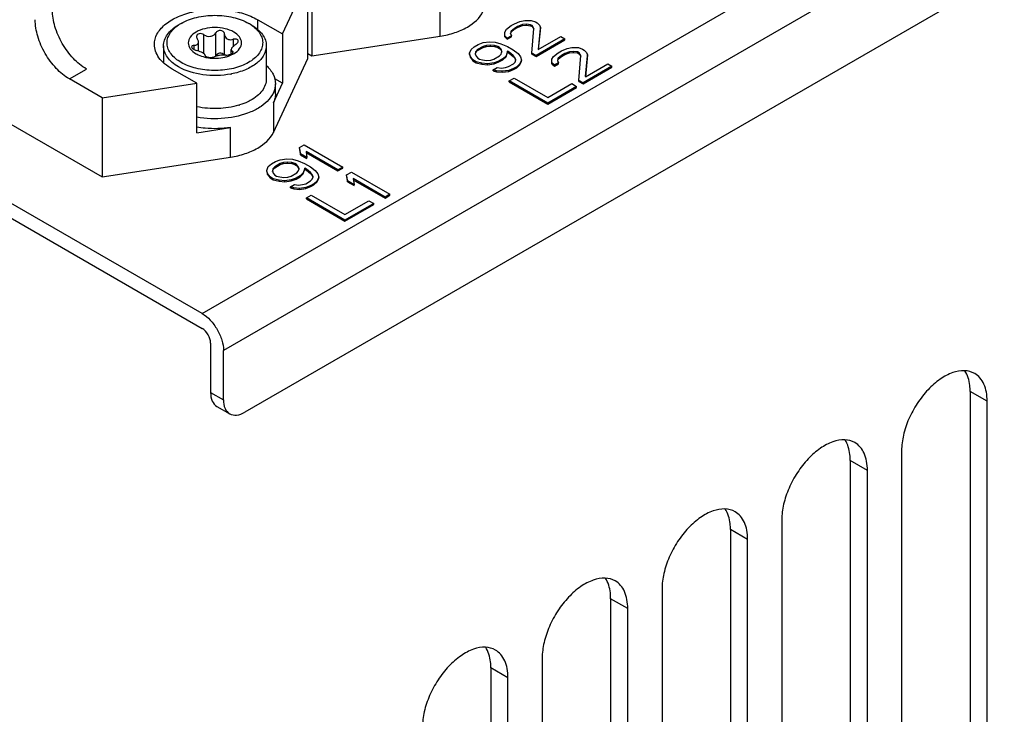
# Model space of a CAD drawing. Header units: inches. Extents: x 0 to 117, y 0 to 83.
# Tile 58 of 83: x 103.7 to 106.9, y 19.95 to 22.21. Entities that reach past the tile are written whole.
import ezdxf

# ---------------------------------------------------------------- set-up
doc = ezdxf.new("R2010")
doc.units = ezdxf.units.IN
doc.header["$LTSCALE"] = 6.431102
doc.header["$MEASUREMENT"] = 0
doc.layers.get('0').update_dxf_attribs({"linetype": 'CONTINUOUS'})

msp = doc.modelspace()

# ---------------------------------------------------------------- linework, layer by layer
at = {"color": 7, "linetype": 'CONTINUOUS'}
for p, q in [((104.2886, 21.2555), (111.7493, 25.5629)), ((111.8189, 25.4424), (104.3582, 21.1349)), ((111.7493, 25.1611), (104.4278, 20.934)), ((104.5499, 22.1654), (104.6322, 22.3429)), ((104.6322, 22.0857), (104.6322, 22.3429)), ((104.6462, 22.3509), (104.6462, 22.0937)), ((105.0633, 22.1583), (105.0633, 22.2547)), ((104.4695, 22.2118), (104.5499, 22.1654)), ((104.4695, 22.1801), (104.4695, 22.2118)), ((105.2941, 22.1928), (105.3045, 22.1988)), ((105.3045, 22.1988), (105.3228, 22.2063)), ((105.3228, 22.2063), (105.3386, 22.2093)), ((105.3386, 22.2093), (105.3597, 22.2091)), ((105.3597, 22.2091), (105.373, 22.2045)), ((105.373, 22.2045), (105.3783, 22.2014)), ((105.3783, 22.2014), (105.3863, 22.1938)), ((104.3328, 22.1686), (104.3328, 22.0931)), ((105.2733, 22.1716), (105.2785, 22.1807)), ((105.2736, 22.1562), (105.2733, 22.1716)), ((105.2733, 22.1684), (105.2733, 22.1716)), ((105.2785, 22.1807), (105.2941, 22.1928)), ((105.2944, 22.1745), (105.2919, 22.1669)), ((105.2919, 22.1669), (105.2947, 22.1593)), ((105.2924, 22.1654), (105.2944, 22.1713)), ((105.3048, 22.1836), (105.2944, 22.1745)), ((105.2944, 22.1713), (105.3048, 22.1804)), ((105.2944, 22.1713), (105.2944, 22.1745)), ((105.3152, 22.1896), (105.3048, 22.1836)), ((105.3048, 22.1804), (105.3152, 22.1864)), ((105.3048, 22.1804), (105.3048, 22.1836)), ((105.3309, 22.1956), (105.3152, 22.1896)), ((105.3152, 22.1864), (105.3309, 22.1924)), ((105.3152, 22.1864), (105.3152, 22.1896)), ((105.3441, 22.1971), (105.3309, 22.1956)), ((105.3309, 22.1924), (105.3309, 22.1956)), ((105.3309, 22.1924), (105.3441, 22.1938)), ((105.3573, 22.1955), (105.3441, 22.1971)), ((105.3441, 22.1938), (105.3441, 22.1971)), ((105.3441, 22.1938), (105.3573, 22.1922)), ((105.3626, 22.1924), (105.3573, 22.1955)), ((105.3573, 22.1922), (105.3573, 22.1955)), ((105.3573, 22.1922), (105.3626, 22.1892)), ((105.3616, 22.1026), (105.3681, 22.1832)), ((105.3681, 22.1832), (105.3626, 22.1924)), ((105.3626, 22.1892), (105.3626, 22.1924)), ((105.3626, 22.1892), (105.3679, 22.1804)), ((105.3891, 22.1861), (105.3825, 22.1146)), ((105.3828, 22.1148), (105.3891, 22.1829)), ((105.3863, 22.1938), (105.3891, 22.1861)), ((105.3891, 22.1829), (105.3891, 22.1861)), ((104.2771, 22.1095), (104.2771, 22.1393)), ((104.2944, 22.1011), (104.2944, 22.1627)), ((104.362, 22.1635), (104.362, 22.1644)), ((104.362, 22.0966), (104.362, 22.1636)), ((104.39, 22.1479), (104.39, 22.1252)), ((104.5499, 22.1654), (104.5499, 22.0047)), ((104.6462, 22.0937), (105.0633, 22.1583)), ((105.1871, 22.131), (105.2028, 22.137)), ((105.2028, 22.137), (105.2238, 22.1399)), ((105.2238, 22.1399), (105.2423, 22.1383)), ((105.2423, 22.1383), (105.2609, 22.1336)), ((105.2816, 22.1518), (105.2736, 22.1594)), ((105.2736, 22.1562), (105.2736, 22.1594)), ((105.2736, 22.1562), (105.2816, 22.1485)), ((105.2947, 22.1593), (105.2816, 22.1518)), ((105.2816, 22.1485), (105.2947, 22.1561)), ((105.2816, 22.1485), (105.2816, 22.1518)), ((105.2947, 22.1561), (105.2947, 22.1593)), ((105.4689, 22.1491), (105.375, 22.0949)), ((105.375, 22.0916), (105.4689, 22.1459)), ((105.3825, 22.1146), (105.4556, 22.1568)), ((105.4556, 22.1568), (105.4689, 22.1491)), ((105.4689, 22.1459), (105.4689, 22.1491)), ((104.163, 22.1266), (104.163, 22.0716)), ((104.2628, 22.1144), (104.2628, 22.1282)), ((104.3836, 22.1003), (104.3836, 22.1144)), ((104.3876, 22.1089), (104.3876, 22.1027)), ((104.4976, 22.1266), (104.4976, 22.0189)), ((104.6322, 22.1018), (104.6462, 22.0937)), ((105.1586, 22.1023), (105.1636, 22.1144)), ((105.1614, 22.0916), (105.1586, 22.1023)), ((105.1586, 22.099), (105.1586, 22.1023)), ((105.1636, 22.1144), (105.174, 22.1235)), ((105.174, 22.1235), (105.1871, 22.131)), ((105.1796, 22.1082), (105.1771, 22.1006)), ((105.1776, 22.0991), (105.1796, 22.105)), ((105.1847, 22.1143), (105.1796, 22.1082)), ((105.1796, 22.105), (105.1847, 22.1111)), ((105.1796, 22.105), (105.1796, 22.1082)), ((105.203, 22.1248), (105.1847, 22.1143)), ((105.1847, 22.1111), (105.203, 22.1216)), ((105.1847, 22.1111), (105.1847, 22.1143)), ((105.2135, 22.1278), (105.203, 22.1248)), ((105.203, 22.1216), (105.203, 22.1248)), ((105.203, 22.1216), (105.2135, 22.1246)), ((105.2266, 22.1293), (105.2135, 22.1278)), ((105.2135, 22.1246), (105.2135, 22.1278)), ((105.2135, 22.1246), (105.2266, 22.126)), ((105.2399, 22.1277), (105.2266, 22.1293)), ((105.2266, 22.126), (105.2266, 22.1293)), ((105.2266, 22.126), (105.2399, 22.1244)), ((105.2505, 22.1245), (105.2399, 22.1277)), ((105.2399, 22.1244), (105.2399, 22.1277)), ((105.2399, 22.1244), (105.2505, 22.1213)), ((105.2558, 22.1215), (105.2505, 22.1245)), ((105.2505, 22.1213), (105.2505, 22.1245)), ((105.2505, 22.1213), (105.2558, 22.1183)), ((105.2612, 22.1153), (105.2558, 22.1215)), ((105.2558, 22.1183), (105.2558, 22.1215)), ((105.2558, 22.1183), (105.2612, 22.1121)), ((105.2609, 22.1336), (105.2821, 22.1244)), ((105.264, 22.1077), (105.2612, 22.1153)), ((105.2612, 22.1121), (105.2612, 22.1153)), ((105.2612, 22.1121), (105.2634, 22.106)), ((105.2615, 22.1001), (105.264, 22.1077)), ((105.2824, 22.1091), (105.2774, 22.0939)), ((105.2774, 22.0907), (105.2824, 22.1059)), ((105.2821, 22.1244), (105.3008, 22.1136)), ((105.2877, 22.106), (105.2824, 22.1091)), ((105.2824, 22.1059), (105.2824, 22.1091)), ((105.2824, 22.1059), (105.2877, 22.1028)), ((105.3011, 22.0953), (105.2877, 22.106)), ((105.2877, 22.1028), (105.2877, 22.106)), ((105.2877, 22.1028), (105.3011, 22.0921)), ((105.3008, 22.1136), (105.3168, 22.1013)), ((105.375, 22.0949), (105.3616, 22.1026)), ((105.3616, 22.0993), (105.3616, 22.1026)), ((105.4316, 22.0923), (105.4472, 22.1044)), ((105.4472, 22.1044), (105.4576, 22.1104)), ((105.4576, 22.1104), (105.4759, 22.1179)), ((105.484, 22.1072), (105.4683, 22.1012)), ((105.4683, 22.098), (105.484, 22.104)), ((105.4759, 22.1179), (105.4917, 22.1209)), ((105.4972, 22.1087), (105.484, 22.1072)), ((105.484, 22.104), (105.484, 22.1072)), ((105.484, 22.104), (105.4972, 22.1054)), ((105.4917, 22.1209), (105.5128, 22.1208)), ((105.5104, 22.1071), (105.4972, 22.1087)), ((105.4972, 22.1054), (105.4972, 22.1087)), ((105.4972, 22.1054), (105.5104, 22.1038)), ((105.5158, 22.104), (105.5104, 22.1071)), ((105.5104, 22.1038), (105.5104, 22.1071)), ((105.5104, 22.1038), (105.5158, 22.1008)), ((105.5128, 22.1208), (105.5261, 22.1161)), ((105.5212, 22.0948), (105.5158, 22.104)), ((105.5158, 22.1008), (105.5158, 22.104)), ((105.5261, 22.1161), (105.5314, 22.113)), ((105.5314, 22.113), (105.5395, 22.1054)), ((105.5395, 22.1054), (105.5422, 22.0977)), ((104.2981, 22.0973), (104.2978, 22.0978)), ((104.2987, 22.095), (104.2987, 22.0954)), ((104.2987, 22.0954), (104.2987, 22.095)), ((104.3004, 22.0927), (104.3012, 22.0922)), ((104.5205, 21.8448), (104.6322, 22.0857)), ((105.1586, 22.099), (105.1614, 22.0884)), ((105.1695, 22.0809), (105.1614, 22.0916)), ((105.1614, 22.0884), (105.1614, 22.0916)), ((105.1614, 22.0884), (105.1695, 22.0777)), ((105.1802, 22.0747), (105.1695, 22.0809)), ((105.1695, 22.0777), (105.1695, 22.0809)), ((105.1695, 22.0777), (105.1802, 22.0715)), ((105.1771, 22.1006), (105.1798, 22.093)), ((105.1798, 22.093), (105.1852, 22.0869)), ((105.1987, 22.07), (105.1802, 22.0747)), ((105.1802, 22.0715), (105.1802, 22.0747)), ((105.1802, 22.0715), (105.1987, 22.0668)), ((105.1852, 22.0869), (105.1906, 22.0838)), ((105.1906, 22.0838), (105.2012, 22.0807)), ((105.2172, 22.0684), (105.1987, 22.07)), ((105.1987, 22.0668), (105.1987, 22.07)), ((105.2012, 22.0807), (105.2144, 22.0791)), ((105.2144, 22.0791), (105.2275, 22.0805)), ((105.2383, 22.0713), (105.2172, 22.0684)), ((105.2275, 22.0805), (105.238, 22.0835)), ((105.238, 22.0835), (105.2563, 22.0941)), ((105.254, 22.0773), (105.2383, 22.0713)), ((105.2383, 22.0681), (105.254, 22.0741)), ((105.2383, 22.0681), (105.2383, 22.0713)), ((105.267, 22.0849), (105.254, 22.0773)), ((105.254, 22.0741), (105.267, 22.0816)), ((105.254, 22.0741), (105.254, 22.0773)), ((105.2563, 22.0941), (105.2615, 22.1001)), ((105.2774, 22.0939), (105.267, 22.0849)), ((105.267, 22.0816), (105.2774, 22.0907)), ((105.267, 22.0816), (105.267, 22.0849)), ((105.2774, 22.0907), (105.2774, 22.0939)), ((105.3065, 22.0892), (105.3011, 22.0953)), ((105.3011, 22.0921), (105.3011, 22.0953)), ((105.3011, 22.0921), (105.3065, 22.086)), ((105.3016, 22.0679), (105.3068, 22.074)), ((105.3093, 22.0816), (105.3065, 22.0892)), ((105.3065, 22.086), (105.3065, 22.0892)), ((105.3065, 22.086), (105.3087, 22.0799)), ((105.3068, 22.074), (105.3093, 22.0816)), ((105.3168, 22.1013), (105.3249, 22.0906)), ((105.3278, 22.0799), (105.3227, 22.0678)), ((105.3227, 22.0646), (105.3278, 22.0767)), ((105.3249, 22.0906), (105.3278, 22.0799)), ((105.3278, 22.0767), (105.3278, 22.0799)), ((105.3616, 22.0993), (105.375, 22.0916)), ((105.375, 22.0916), (105.375, 22.0949)), ((105.4265, 22.0832), (105.4316, 22.0923)), ((105.4267, 22.0678), (105.4265, 22.0832)), ((105.4265, 22.08), (105.4265, 22.0832)), ((105.4347, 22.0634), (105.4267, 22.071)), ((105.4267, 22.0678), (105.4267, 22.071)), ((105.4478, 22.0709), (105.4347, 22.0634)), ((105.4475, 22.0861), (105.445, 22.0785)), ((105.445, 22.0785), (105.4478, 22.0709)), ((105.4456, 22.077), (105.4475, 22.0829)), ((105.4579, 22.0952), (105.4475, 22.0861)), ((105.4475, 22.0829), (105.4579, 22.092)), ((105.4475, 22.0829), (105.4475, 22.0861)), ((105.4478, 22.0677), (105.4478, 22.0709)), ((105.4683, 22.1012), (105.4579, 22.0952)), ((105.4579, 22.092), (105.4683, 22.098)), ((105.4579, 22.092), (105.4579, 22.0952)), ((105.4683, 22.098), (105.4683, 22.1012)), ((105.5148, 22.0142), (105.5212, 22.0948)), ((105.5158, 22.1008), (105.521, 22.092)), ((105.5422, 22.0977), (105.5356, 22.0262)), ((105.5359, 22.0264), (105.5422, 22.0945)), ((105.5422, 22.0945), (105.5422, 22.0977)), ((103.3699, 22.043), (103.9641, 21.6999)), ((103.8571, 22.0189), (103.9127, 22.0511)), ((104.2715, 22.0047), (104.1911, 22.0511)), ((105.1987, 22.0668), (105.2172, 22.0652)), ((105.2172, 22.0652), (105.2172, 22.0684)), ((105.2172, 22.0652), (105.2383, 22.0681)), ((105.236, 22.0485), (105.2491, 22.056)), ((105.2466, 22.0454), (105.236, 22.0485)), ((105.236, 22.0453), (105.236, 22.0485)), ((105.236, 22.0453), (105.2466, 22.0422)), ((105.2651, 22.0438), (105.2466, 22.0454)), ((105.2466, 22.0422), (105.2466, 22.0454)), ((105.2466, 22.0422), (105.2651, 22.0405)), ((105.2491, 22.056), (105.2623, 22.0544)), ((105.2623, 22.0544), (105.2755, 22.0559)), ((105.2862, 22.0467), (105.2651, 22.0438)), ((105.2651, 22.0405), (105.2651, 22.0438)), ((105.2651, 22.0405), (105.2862, 22.0435)), ((105.2755, 22.0559), (105.286, 22.0589)), ((105.286, 22.0589), (105.3016, 22.0679)), ((105.3019, 22.0527), (105.2862, 22.0467)), ((105.2862, 22.0435), (105.3019, 22.0495)), ((105.2862, 22.0435), (105.2862, 22.0467)), ((105.3123, 22.0587), (105.3019, 22.0527)), ((105.3019, 22.0495), (105.3123, 22.0555)), ((105.3019, 22.0495), (105.3019, 22.0527)), ((105.3227, 22.0678), (105.3123, 22.0587)), ((105.3123, 22.0555), (105.3227, 22.0646)), ((105.3123, 22.0555), (105.3123, 22.0587)), ((105.3227, 22.0646), (105.3227, 22.0678)), ((105.4267, 22.0678), (105.4347, 22.0601)), ((105.4347, 22.0601), (105.4478, 22.0677)), ((105.4347, 22.0601), (105.4347, 22.0634)), ((105.622, 22.0607), (105.5281, 22.0065)), ((105.5281, 22.0032), (105.622, 22.0575)), ((105.5356, 22.0262), (105.6087, 22.0684)), ((105.6087, 22.0684), (105.622, 22.0607)), ((105.622, 22.0575), (105.622, 22.0607)), ((104.2886, 21.2555), (102.9523, 22.0269)), ((103.9641, 21.9571), (103.8571, 22.0189)), ((104.5499, 22.0047), (104.5251, 22.0189)), ((105.288, 22.0125), (105.3036, 22.0215)), ((105.4132, 21.9402), (105.288, 22.0125)), ((105.288, 22.0093), (105.288, 22.0125)), ((105.288, 22.0093), (105.4132, 21.9369)), ((105.3036, 22.0215), (105.4129, 21.9584)), ((105.5281, 22.0065), (105.5148, 22.0142)), ((105.5148, 22.0109), (105.5148, 22.0142)), ((105.5148, 22.0109), (105.5281, 22.0032)), ((105.5281, 22.0032), (105.5281, 22.0065)), ((102.9523, 21.9787), (104.2886, 21.2072)), ((103.9641, 21.9571), (104.2715, 22.0047)), ((104.2715, 21.8439), (104.2715, 22.0047)), ((104.5205, 21.9413), (104.5499, 22.0047)), ((104.5272, 21.9707), (104.5272, 22.0029)), ((105.4129, 21.9584), (105.4912, 22.0036)), ((105.5072, 21.9944), (105.4132, 21.9402)), ((105.4132, 21.9369), (105.5072, 21.9912)), ((105.4912, 22.0036), (105.5072, 21.9944)), ((105.5072, 21.9912), (105.5072, 21.9944)), ((103.9641, 21.9571), (103.9641, 21.6999)), ((104.5205, 21.9413), (104.5205, 21.8448)), ((105.4132, 21.9369), (105.4132, 21.9402)), ((104.2715, 21.8439), (104.3813, 21.8609)), ((104.3813, 21.7645), (104.3813, 21.8609)), ((104.6056, 21.7953), (104.6212, 21.8043)), ((104.6086, 21.7755), (104.6056, 21.7953)), ((104.6056, 21.7921), (104.6056, 21.7953)), ((104.6056, 21.7921), (104.6086, 21.7723)), ((104.6212, 21.8043), (104.7465, 21.732)), ((104.7308, 21.723), (104.6269, 21.783)), ((104.6269, 21.783), (104.6299, 21.7632)), ((103.9641, 21.6999), (104.3813, 21.7645)), ((104.5142, 21.7426), (104.5273, 21.7501)), ((104.5273, 21.7501), (104.543, 21.7561)), ((104.543, 21.7561), (104.564, 21.759)), ((104.564, 21.759), (104.5825, 21.7574)), ((104.5825, 21.7574), (104.6011, 21.7527)), ((104.6011, 21.7527), (104.6223, 21.7434)), ((104.6299, 21.7632), (104.6086, 21.7755)), ((104.6086, 21.7723), (104.6086, 21.7755)), ((104.6086, 21.7723), (104.6299, 21.76)), ((104.6274, 21.7795), (104.7308, 21.7198)), ((104.6299, 21.76), (104.6299, 21.7632)), ((104.4988, 21.7213), (104.5038, 21.7335)), ((104.5016, 21.7107), (104.4988, 21.7213)), ((104.4988, 21.7181), (104.4988, 21.7213)), ((104.4988, 21.7181), (104.5016, 21.7075)), ((104.5038, 21.7335), (104.5142, 21.7426)), ((104.5198, 21.7273), (104.5173, 21.7197)), ((104.5173, 21.7197), (104.5201, 21.7121)), ((104.5178, 21.7182), (104.5198, 21.7241)), ((104.5249, 21.7334), (104.5198, 21.7273)), ((104.5198, 21.7241), (104.5249, 21.7301)), ((104.5198, 21.7241), (104.5198, 21.7273)), ((104.5432, 21.7439), (104.5249, 21.7334)), ((104.5249, 21.7301), (104.5432, 21.7407)), ((104.5249, 21.7301), (104.5249, 21.7334)), ((104.5537, 21.7469), (104.5432, 21.7439)), ((104.5432, 21.7407), (104.5432, 21.7439)), ((104.5432, 21.7407), (104.5537, 21.7437)), ((104.5669, 21.7483), (104.5537, 21.7469)), ((104.5537, 21.7437), (104.5537, 21.7469)), ((104.5537, 21.7437), (104.5669, 21.7451)), ((104.5801, 21.7467), (104.5669, 21.7483)), ((104.5669, 21.7451), (104.5669, 21.7483)), ((104.5669, 21.7451), (104.5801, 21.7435)), ((104.5907, 21.7436), (104.5801, 21.7467)), ((104.5801, 21.7435), (104.5801, 21.7467)), ((104.5801, 21.7435), (104.5907, 21.7404)), ((104.596, 21.7405), (104.5907, 21.7436)), ((104.5907, 21.7404), (104.5907, 21.7436)), ((104.5907, 21.7404), (104.596, 21.7373)), ((104.6014, 21.7344), (104.596, 21.7405)), ((104.596, 21.7373), (104.596, 21.7405)), ((104.596, 21.7373), (104.6014, 21.7312)), ((104.5965, 21.7131), (104.6017, 21.7192)), ((104.6042, 21.7268), (104.6014, 21.7344)), ((104.6014, 21.7312), (104.6014, 21.7344)), ((104.6014, 21.7312), (104.6036, 21.7251)), ((104.6017, 21.7192), (104.6042, 21.7268)), ((104.6226, 21.7282), (104.6176, 21.713)), ((104.6176, 21.7098), (104.6226, 21.725)), ((104.6223, 21.7434), (104.641, 21.7327)), ((104.6279, 21.7251), (104.6226, 21.7282)), ((104.6226, 21.725), (104.6226, 21.7282)), ((104.6226, 21.725), (104.6279, 21.7219)), ((104.6413, 21.7144), (104.6279, 21.7251)), ((104.6279, 21.7219), (104.6279, 21.7251)), ((104.6279, 21.7219), (104.6413, 21.7112)), ((104.641, 21.7327), (104.657, 21.7204)), ((104.657, 21.7204), (104.6652, 21.7097)), ((104.7465, 21.732), (104.7308, 21.723)), ((104.7308, 21.7198), (104.7465, 21.7288)), ((104.7308, 21.7198), (104.7308, 21.723)), ((104.7465, 21.7288), (104.7465, 21.732)), ((104.5097, 21.7), (104.5016, 21.7107)), ((104.5016, 21.7075), (104.5016, 21.7107)), ((104.5016, 21.7075), (104.5097, 21.6967)), ((104.5204, 21.6938), (104.5097, 21.7)), ((104.5097, 21.6967), (104.5097, 21.7)), ((104.5097, 21.6967), (104.5204, 21.6906)), ((104.5201, 21.7121), (104.5254, 21.706)), ((104.5389, 21.6891), (104.5204, 21.6938)), ((104.5204, 21.6906), (104.5204, 21.6938)), ((104.5204, 21.6906), (104.5389, 21.6859)), ((104.5254, 21.706), (104.5308, 21.7029)), ((104.5308, 21.7029), (104.5414, 21.6998)), ((104.5574, 21.6875), (104.5389, 21.6891)), ((104.5389, 21.6859), (104.5389, 21.6891)), ((104.5389, 21.6859), (104.5574, 21.6843)), ((104.5414, 21.6998), (104.5546, 21.6982)), ((104.5546, 21.6982), (104.5678, 21.6996)), ((104.5785, 21.6904), (104.5574, 21.6875)), ((104.5574, 21.6843), (104.5574, 21.6875)), ((104.5574, 21.6843), (104.5785, 21.6872)), ((104.5678, 21.6996), (104.5783, 21.7026)), ((104.5783, 21.7026), (104.5965, 21.7131)), ((104.5942, 21.6964), (104.5785, 21.6904)), ((104.5785, 21.6872), (104.5942, 21.6932)), ((104.5785, 21.6872), (104.5785, 21.6904)), ((104.6072, 21.7039), (104.5942, 21.6964)), ((104.5942, 21.6932), (104.6072, 21.7007)), ((104.5942, 21.6932), (104.5942, 21.6964)), ((104.6176, 21.713), (104.6072, 21.7039)), ((104.6072, 21.7007), (104.6176, 21.7098)), ((104.6072, 21.7007), (104.6072, 21.7039)), ((104.6176, 21.7098), (104.6176, 21.713)), ((104.6262, 21.6779), (104.6418, 21.687)), ((104.6467, 21.7083), (104.6413, 21.7144)), ((104.6413, 21.7112), (104.6413, 21.7144)), ((104.6413, 21.7112), (104.6467, 21.705)), ((104.6418, 21.687), (104.647, 21.693)), ((104.6495, 21.7006), (104.6467, 21.7083)), ((104.6467, 21.705), (104.6467, 21.7083)), ((104.6467, 21.705), (104.6489, 21.6989)), ((104.647, 21.693), (104.6495, 21.7006)), ((104.6629, 21.6868), (104.6525, 21.6778)), ((104.668, 21.699), (104.6629, 21.6868)), ((104.6629, 21.6836), (104.668, 21.6958)), ((104.6629, 21.6836), (104.6629, 21.6868)), ((104.6652, 21.7097), (104.668, 21.699)), ((104.668, 21.6958), (104.668, 21.699)), ((104.7587, 21.7069), (104.7743, 21.7159)), ((104.7617, 21.6871), (104.7587, 21.7069)), ((104.7587, 21.7037), (104.7587, 21.7069)), ((104.7587, 21.7037), (104.7617, 21.6839)), ((104.783, 21.6748), (104.7617, 21.6871)), ((104.7617, 21.6839), (104.7617, 21.6871)), ((104.7743, 21.7159), (104.8996, 21.6436)), ((104.884, 21.6346), (104.78, 21.6946)), ((104.78, 21.6946), (104.783, 21.6748)), ((104.7805, 21.6911), (104.884, 21.6314)), ((104.5763, 21.6676), (104.5893, 21.6751)), ((104.5869, 21.6645), (104.5763, 21.6676)), ((104.5763, 21.6644), (104.5763, 21.6676)), ((104.5763, 21.6644), (104.5869, 21.6613)), ((104.6053, 21.6628), (104.5869, 21.6645)), ((104.5869, 21.6613), (104.5869, 21.6645)), ((104.5869, 21.6613), (104.6053, 21.6596)), ((104.5893, 21.6751), (104.6025, 21.6735)), ((104.6025, 21.6735), (104.6157, 21.675)), ((104.6264, 21.6657), (104.6053, 21.6628)), ((104.6053, 21.6596), (104.6053, 21.6628)), ((104.6053, 21.6596), (104.6264, 21.6625)), ((104.6157, 21.675), (104.6262, 21.6779)), ((104.6421, 21.6717), (104.6264, 21.6657)), ((104.6264, 21.6625), (104.6421, 21.6685)), ((104.6264, 21.6625), (104.6264, 21.6657)), ((104.6525, 21.6778), (104.6421, 21.6717)), ((104.6421, 21.6685), (104.6525, 21.6746)), ((104.6421, 21.6685), (104.6421, 21.6717)), ((104.6525, 21.6746), (104.6629, 21.6836)), ((104.6525, 21.6746), (104.6525, 21.6778)), ((104.7617, 21.6839), (104.783, 21.6716)), ((104.783, 21.6716), (104.783, 21.6748)), ((104.6282, 21.6316), (104.6439, 21.6406)), ((104.7535, 21.5592), (104.6282, 21.6316)), ((104.6282, 21.6283), (104.6282, 21.6316)), ((104.6282, 21.6283), (104.7535, 21.556)), ((104.6439, 21.6406), (104.7531, 21.5775)), ((104.7531, 21.5775), (104.8314, 21.6227)), ((104.8314, 21.6227), (104.8474, 21.6135)), ((104.8996, 21.6436), (104.884, 21.6346)), ((104.884, 21.6314), (104.8996, 21.6404)), ((104.884, 21.6314), (104.884, 21.6346)), ((104.8996, 21.6404), (104.8996, 21.6436)), ((104.8474, 21.6135), (104.7535, 21.5592)), ((104.7535, 21.556), (104.8474, 21.6103)), ((104.8474, 21.6103), (104.8474, 21.6135)), ((104.7535, 21.556), (104.7535, 21.5592)), ((104.3164, 21.159), (104.3164, 20.9983)), ((104.3582, 20.9742), (104.3582, 21.1349)), ((104.3164, 20.9983), (104.3582, 20.9742)), ((106.8427, 20.9701), (106.7871, 21.0022)), ((106.7871, 21.0022), (106.7871, 19.1056)), ((104.3368, 20.9532), (104.3785, 20.9291)), ((106.8427, 19.0735), (106.8427, 20.9701)), ((106.5644, 20.8094), (106.5644, 18.9128)), ((106.453, 20.7451), (106.3973, 20.7772)), ((106.3973, 20.7772), (106.3973, 18.8806)), ((106.453, 18.8485), (106.453, 20.7451)), ((106.1746, 20.5844), (106.1746, 18.6878)), ((106.0633, 20.5201), (106.0076, 20.5522)), ((106.0076, 20.5522), (106.0076, 18.6556)), ((106.0633, 18.6235), (106.0633, 20.5201)), ((105.7849, 20.3593), (105.7849, 18.4627)), ((105.6735, 20.295), (105.6178, 20.3272)), ((105.6178, 20.3272), (105.6178, 18.4306)), ((105.6735, 18.3984), (105.6735, 20.295)), ((105.3951, 20.1343), (105.3951, 18.2377)), ((105.2838, 20.07), (105.2281, 20.1022)), ((105.2281, 20.1022), (105.2281, 18.2056)), ((105.2838, 18.1734), (105.2838, 20.07))]:
    msp.add_line(p, q, dxfattribs=at)
for centre, radius, start, end in [((104.289, 22.0805), 0.1376, 119.9543, 124.2332), ((104.3701, 22.0781), 0.1404, 57.2076, 60.0175), ((104.3511, 22.1644), 0.0109, 0.0321, 12.3467), ((104.3762, 22.0875), 0.1292, 54.2543, 57.2102), ((104.3804, 22.1635), 0.0185, 180.0002, 186.4132), ((104.3002, 22.095), 0.00152, 180.093, 183.7645), ((104.3061, 22.1066), 0.0299, 331.6384, 333.1262), ((104.3341, 22.213), 0.1265, 283.1468, 285.3821), ((104.3338, 22.2918), 0.2615, 280.721, 281.0441), ((104.3417, 22.1523), 0.2288, 286.8091, 287.2093), ((104.3424, 22.1501), 0.2265, 287.2093, 287.5901)]:
    msp.add_arc(centre, radius, start, end, dxfattribs=at)
for points, knots in [([(103.9127, 22.0511), (103.8969, 22.0602), (103.867, 22.0854), (103.8321, 22.1331), (103.8082, 22.1872), (103.8014, 22.2257), (103.8014, 22.2439)], [0, 0, 0, 0, 0.237218, 0.499999, 0.762781, 1, 1, 1, 1]), ([(104.1335, 22.1314), (104.1335, 22.1428), (104.1403, 22.1673), (104.1671, 22.1978), (104.2066, 22.2219), (104.256, 22.2384), (104.3113, 22.2461), (104.3682, 22.2446), (104.4219, 22.2338), (104.4549, 22.2202), (104.4695, 22.2118)], [0, 0, 0, 0, 0.086933, 0.186405, 0.303797, 0.437613, 0.582117, 0.729433, 0.87118, 1, 1, 1, 1]), ([(105.0633, 22.1583), (105.0794, 22.1607), (105.11, 22.1679), (105.1605, 22.1895), (105.1924, 22.2168), (105.2025, 22.2386)], [0, 0, 0, 0, 0.295031, 0.564531, 1, 1, 1, 1]), ([(103.8571, 22.0189), (103.8412, 22.028), (103.8113, 22.0532), (103.7764, 22.1009), (103.7525, 22.155), (103.7457, 22.1935), (103.7457, 22.2118)], [0, 0, 0, 0, 0.237218, 0.499999, 0.762781, 1, 1, 1, 1]), ([(104.2203, 22.1997), (104.236, 22.2087), (104.2723, 22.2219), (104.3303, 22.2282), (104.3884, 22.2219), (104.4247, 22.2087), (104.4403, 22.1997)], [0, 0, 0, 0, 0.237217, 0.499999, 0.762783, 1, 1, 1, 1]), ([(104.163, 22.1266), (104.163, 22.133), (104.1653, 22.1463), (104.1754, 22.1648), (104.1913, 22.1815), (104.2047, 22.1907), (104.212, 22.1949)], [0, 0, 0, 0, 0.217772, 0.450951, 0.710201, 1, 1, 1, 1]), ([(104.2204, 22.0728), (104.2081, 22.0798), (104.1915, 22.0927), (104.1782, 22.1153), (104.174, 22.1324), (104.1756, 22.1497), (104.1857, 22.1729), (104.2005, 22.1867), (104.2116, 22.1943)], [0, 0, 0, 0, 0.278537, 0.398232, 0.509516, 0.619147, 0.734389, 1, 1, 1, 1]), ([(104.4517, 22.1924), (104.4575, 22.1882), (104.4679, 22.1793), (104.4795, 22.1634), (104.4858, 22.1463), (104.4862, 22.1285), (104.4807, 22.1113), (104.4697, 22.0952), (104.4538, 22.0808), (104.4337, 22.0685), (104.41, 22.0585), (104.3836, 22.0513), (104.3553, 22.0471), (104.3166, 22.0456), (104.2702, 22.0512), (104.2354, 22.0641), (104.2204, 22.0728)], [0, 0, 0, 0, 0.056905, 0.107977, 0.154699, 0.199655, 0.24598, 0.296375, 0.352469, 0.41476, 0.482854, 0.555716, 0.631881, 0.70962, 0.862222, 1, 1, 1, 1]), ([(104.3916, 22.1716), (104.3829, 22.1766), (104.3626, 22.184), (104.3303, 22.1875), (104.2979, 22.1839), (104.27, 22.1738), (104.2496, 22.158), (104.241, 22.1362), (104.2496, 22.1145), (104.2619, 22.105), (104.2691, 22.1009)], [0, 0, 0, 0, 0.138746, 0.292446, 0.446146, 0.584893, 0.699203, 0.792447, 0.885691, 1, 1, 1, 1]), ([(104.2944, 22.1627), (104.2921, 22.1642), (104.287, 22.1664), (104.2792, 22.1667), (104.2725, 22.1635), (104.2708, 22.1591), (104.2708, 22.157)], [0, 0, 0, 0, 0.284888, 0.557601, 0.791136, 1, 1, 1, 1]), ([(104.2944, 22.1627), (104.3005, 22.1586), (104.3123, 22.1558), (104.326, 22.1607), (104.331, 22.1658), (104.3328, 22.1686)], [0, 0, 0, 0, 0.515488, 0.765826, 1, 1, 1, 1]), ([(104.3617, 22.1667), (104.3611, 22.1693), (104.3576, 22.1745), (104.3486, 22.1773), (104.3393, 22.1754), (104.3343, 22.1711), (104.3328, 22.1686)], [0, 0, 0, 0, 0.224301, 0.479637, 0.749703, 1, 1, 1, 1]), ([(104.3926, 22.1015), (104.3996, 22.1057), (104.4115, 22.1151), (104.4195, 22.1368), (104.4108, 22.1582), (104.3987, 22.1675), (104.3916, 22.1716)], [0, 0, 0, 0, 0.273647, 0.497957, 0.723638, 1, 1, 1, 1]), ([(104.4486, 22.1949), (104.456, 22.1907), (104.4693, 22.1815), (104.4852, 22.1648), (104.4953, 22.1463), (104.4976, 22.133), (104.4976, 22.1266)], [0, 0, 0, 0, 0.289809, 0.549045, 0.782228, 1, 1, 1, 1]), ([(104.2628, 22.1282), (104.2664, 22.1282), (104.2719, 22.1293), (104.2764, 22.1346), (104.2771, 22.1378), (104.2771, 22.1393)], [0, 0, 0, 0, 0.537236, 0.76639, 1, 1, 1, 1]), ([(104.2708, 22.157), (104.2708, 22.1565), (104.271, 22.1541), (104.272, 22.1518), (104.273, 22.1503)], [0, 0, 0, 0, 0.23706, 1, 1, 1, 1]), ([(104.2771, 22.1393), (104.2771, 22.1402), (104.2766, 22.1442), (104.2748, 22.1478), (104.273, 22.1503)], [0, 0, 0, 0, 0.224878, 1, 1, 1, 1]), ([(104.3621, 22.1615), (104.3623, 22.159), (104.364, 22.1541), (104.3678, 22.1507), (104.37, 22.1494)], [0, 0, 0, 0, 0.494567, 1, 1, 1, 1]), ([(104.37, 22.1494), (104.3714, 22.1486), (104.3777, 22.146), (104.385, 22.1465), (104.39, 22.1479)], [0, 0, 0, 0, 0.23239, 1, 1, 1, 1]), ([(104.4059, 22.1421), (104.4059, 22.1434), (104.405, 22.1462), (104.4009, 22.1485), (104.3957, 22.1491), (104.392, 22.1484), (104.39, 22.1479)], [0, 0, 0, 0, 0.199629, 0.420433, 0.690403, 1, 1, 1, 1]), ([(104.3979, 22.131), (104.399, 22.1318), (104.4027, 22.1344), (104.4059, 22.1388), (104.4059, 22.1421)], [0, 0, 0, 0, 0.293551, 1, 1, 1, 1]), ([(104.1911, 22.0511), (104.1825, 22.056), (104.1668, 22.0668), (104.1481, 22.0865), (104.1362, 22.1083), (104.1335, 22.1239), (104.1335, 22.1314)], [0, 0, 0, 0, 0.289801, 0.549051, 0.782229, 1, 1, 1, 1]), ([(104.212, 22.0583), (104.2047, 22.0625), (104.1913, 22.0717), (104.1754, 22.0884), (104.1653, 22.1069), (104.163, 22.1202), (104.163, 22.1266)], [0, 0, 0, 0, 0.289811, 0.549047, 0.782229, 1, 1, 1, 1]), ([(104.2628, 22.1282), (104.2608, 22.1282), (104.2579, 22.1279), (104.2551, 22.1256), (104.2547, 22.1242), (104.2547, 22.1235)], [0, 0, 0, 0, 0.58421, 0.801061, 1, 1, 1, 1]), ([(104.2547, 22.1235), (104.2547, 22.1206), (104.2605, 22.1149), (104.2666, 22.1123), (104.2706, 22.1113)], [0, 0, 0, 0, 0.410009, 1, 1, 1, 1]), ([(104.2906, 22.1036), (104.2892, 22.1044), (104.2828, 22.1077), (104.276, 22.11), (104.2706, 22.1113)], [0, 0, 0, 0, 0.228739, 1, 1, 1, 1]), ([(104.2978, 22.0978), (104.2974, 22.0983), (104.2954, 22.1007), (104.2928, 22.1024), (104.2906, 22.1036)], [0, 0, 0, 0, 0.193247, 1, 1, 1, 1]), ([(104.3598, 22.0966), (104.3584, 22.0987), (104.354, 22.1023), (104.3456, 22.1032), (104.3377, 22.0999), (104.334, 22.0955), (104.3328, 22.0931)], [0, 0, 0, 0, 0.236464, 0.491255, 0.750541, 1, 1, 1, 1]), ([(104.3662, 22.0966), (104.3715, 22.0964), (104.3792, 22.0981), (104.387, 22.1018), (104.3898, 22.1049), (104.3899, 22.1063)], [0, 0, 0, 0, 0.592974, 0.848788, 1, 1, 1, 1]), ([(104.3979, 22.131), (104.3941, 22.1287), (104.3881, 22.1243), (104.3836, 22.1174), (104.3836, 22.1144)], [0, 0, 0, 0, 0.594451, 1, 1, 1, 1]), ([(104.3836, 22.1144), (104.3836, 22.1132), (104.3843, 22.1108), (104.3864, 22.1094), (104.3876, 22.1089)], [0, 0, 0, 0, 0.48001, 1, 1, 1, 1]), ([(104.4976, 22.1266), (104.4976, 22.1164), (104.491, 22.0941), (104.4657, 22.0673), (104.4287, 22.0466), (104.3996, 22.0382), (104.3839, 22.0351)], [0, 0, 0, 0, 0.196063, 0.423078, 0.69292, 1, 1, 1, 1]), ([(104.3899, 22.1063), (104.3899, 22.1071), (104.389, 22.1082), (104.3879, 22.1088), (104.3876, 22.1089)], [0, 0, 0, 0, 0.692302, 1, 1, 1, 1]), ([(104.2691, 22.1009), (104.2711, 22.0997), (104.2802, 22.095), (104.2899, 22.0918), (104.2975, 22.09)], [0, 0, 0, 0, 0.235352, 1, 1, 1, 1]), ([(104.2975, 22.09), (104.2998, 22.0894), (104.3093, 22.0875), (104.3189, 22.0865), (104.3263, 22.0863)], [0, 0, 0, 0, 0.244922, 1, 1, 1, 1]), ([(104.2987, 22.0949), (104.2987, 22.0947), (104.2989, 22.0938), (104.2998, 22.0931), (104.3004, 22.0927)], [0, 0, 0, 0, 0.19727, 1, 1, 1, 1]), ([(104.3012, 22.0922), (104.3031, 22.0912), (104.3077, 22.0898), (104.3149, 22.0889), (104.3219, 22.089), (104.3262, 22.0898), (104.3279, 22.0906)], [0, 0, 0, 0, 0.230587, 0.522444, 0.799654, 1, 1, 1, 1]), ([(104.3263, 22.0863), (104.3294, 22.0862), (104.3416, 22.0863), (104.3539, 22.0878), (104.3628, 22.0899)], [0, 0, 0, 0, 0.253848, 1, 1, 1, 1]), ([(104.3662, 22.0966), (104.3591, 22.0968), (104.3485, 22.0961), (104.3357, 22.0936), (104.3301, 22.0917), (104.3279, 22.0906)], [0, 0, 0, 0, 0.548483, 0.809407, 1, 1, 1, 1]), ([(104.3676, 22.0911), (104.3699, 22.0917), (104.3785, 22.0944), (104.3869, 22.0981), (104.3926, 22.1015)], [0, 0, 0, 0, 0.263516, 1, 1, 1, 1]), ([(104.3825, 22.0348), (104.3527, 22.0292), (104.2936, 22.0278), (104.2361, 22.0444), (104.212, 22.0583)], [0, 0, 0, 0, 0.521456, 1, 1, 1, 1]), ([(104.4977, 22.0628), (104.5065, 22.0545), (104.5212, 22.0365), (104.5272, 22.0136), (104.5272, 22.0029)], [0, 0, 0, 0, 0.530563, 1, 1, 1, 1]), ([(104.4976, 22.0189), (104.4976, 22.0123), (104.4951, 21.9985), (104.4843, 21.9794), (104.4673, 21.9623), (104.4531, 21.953), (104.4453, 21.9487)], [0, 0, 0, 0, 0.216249, 0.448801, 0.708645, 1, 1, 1, 1]), ([(104.5272, 22.0029), (104.5272, 21.994), (104.5231, 21.975), (104.5061, 21.9495), (104.48, 21.9275), (104.4329, 21.9029), (104.3614, 21.8868), (104.3014, 21.8891), (104.2715, 21.8945)], [0, 0, 0, 0, 0.0879, 0.184354, 0.294436, 0.419185, 0.702115, 1, 1, 1, 1]), ([(104.4453, 21.9487), (104.4427, 21.9473), (104.4316, 21.9416), (104.4199, 21.9371), (104.4109, 21.9342)], [0, 0, 0, 0, 0.240048, 1, 1, 1, 1]), ([(104.5272, 21.9707), (104.5272, 21.9682), (104.5266, 21.9581), (104.5237, 21.9482), (104.5205, 21.9413)], [0, 0, 0, 0, 0.245643, 1, 1, 1, 1]), ([(104.4079, 21.9333), (104.3861, 21.9267), (104.3403, 21.9198), (104.2941, 21.9236), (104.2715, 21.9285)], [0, 0, 0, 0, 0.495697, 1, 1, 1, 1]), ([(104.3813, 21.8609), (104.354, 21.8567), (104.3168, 21.8557), (104.2804, 21.8606), (104.2715, 21.8622)], [0, 0, 0, 0, 0.751978, 1, 1, 1, 1]), ([(104.3813, 21.7645), (104.3973, 21.767), (104.4279, 21.7742), (104.4784, 21.7957), (104.5103, 21.8231), (104.5205, 21.8448)], [0, 0, 0, 0, 0.295031, 0.564531, 1, 1, 1, 1]), ([(104.2886, 21.2555), (104.2984, 21.2498), (104.3171, 21.234), (104.339, 21.2042), (104.3539, 21.1704), (104.3582, 21.1463), (104.3582, 21.1349)], [0, 0, 0, 0, 0.237218, 0.499999, 0.762781, 1, 1, 1, 1]), ([(104.3164, 21.159), (104.3164, 21.1686), (104.3099, 21.1874), (104.2968, 21.2025), (104.2886, 21.2072)], [0, 0, 0, 0, 0.500001, 1, 1, 1, 1]), ([(106.802, 21.0602), (106.7921, 21.0659), (106.7674, 21.0722), (106.7277, 21.0643), (106.6871, 21.0421), (106.6481, 21.0076), (106.6137, 20.9636), (106.5866, 20.9135), (106.5691, 20.8616), (106.5644, 20.8262), (106.5644, 20.8094)], [0, 0, 0, 0, 0.086935, 0.186407, 0.3038, 0.437616, 0.582119, 0.729434, 0.871181, 1, 1, 1, 1]), ([(106.7871, 21.0022), (106.7871, 21.0087), (106.7859, 21.0318), (106.7792, 21.0553), (106.7701, 21.0693)], [0, 0, 0, 0, 0.27829, 1, 1, 1, 1]), ([(106.8427, 20.9701), (106.8427, 20.9801), (106.8412, 20.999), (106.8335, 21.0251), (106.8206, 21.0463), (106.8085, 21.0565), (106.802, 21.0602)], [0, 0, 0, 0, 0.289803, 0.54905, 0.782228, 1, 1, 1, 1]), ([(104.3164, 20.9983), (104.3164, 20.9889), (104.3187, 20.9714), (104.3301, 20.9571), (104.3368, 20.9532)], [0, 0, 0, 0, 0.550751, 1, 1, 1, 1]), ([(104.3582, 20.9742), (104.3582, 20.9648), (104.3604, 20.9473), (104.3719, 20.933), (104.3785, 20.9291)], [0, 0, 0, 0, 0.550751, 1, 1, 1, 1]), ([(104.3785, 20.9291), (104.3852, 20.9253), (104.4033, 20.9226), (104.4196, 20.9293), (104.4278, 20.934)], [0, 0, 0, 0, 0.449251, 1, 1, 1, 1]), ([(106.4122, 20.8352), (106.4024, 20.8409), (106.3777, 20.8472), (106.3379, 20.8393), (106.2973, 20.8171), (106.2584, 20.7826), (106.224, 20.7385), (106.1969, 20.6885), (106.1793, 20.6366), (106.1746, 20.6012), (106.1746, 20.5844)], [0, 0, 0, 0, 0.086935, 0.186407, 0.3038, 0.437616, 0.582119, 0.729434, 0.871181, 1, 1, 1, 1]), ([(106.3973, 20.7772), (106.3973, 20.7837), (106.3961, 20.8068), (106.3895, 20.8302), (106.3804, 20.8443)], [0, 0, 0, 0, 0.27829, 1, 1, 1, 1]), ([(106.453, 20.7451), (106.453, 20.7551), (106.4515, 20.774), (106.4438, 20.8001), (106.4309, 20.8212), (106.4187, 20.8315), (106.4122, 20.8352)], [0, 0, 0, 0, 0.289803, 0.54905, 0.782228, 1, 1, 1, 1]), ([(106.0225, 20.6102), (106.0127, 20.6159), (105.988, 20.6222), (105.9482, 20.6142), (105.9076, 20.5921), (105.8686, 20.5576), (105.8342, 20.5135), (105.8071, 20.4635), (105.7896, 20.4115), (105.7849, 20.3762), (105.7849, 20.3593)], [0, 0, 0, 0, 0.086935, 0.186407, 0.3038, 0.437616, 0.582119, 0.729434, 0.871181, 1, 1, 1, 1]), ([(106.0076, 20.5522), (106.0076, 20.5587), (106.0064, 20.5818), (105.9998, 20.6052), (105.9906, 20.6193)], [0, 0, 0, 0, 0.27829, 1, 1, 1, 1]), ([(106.0633, 20.5201), (106.0633, 20.53), (106.0618, 20.549), (106.0541, 20.5751), (106.0411, 20.5962), (106.029, 20.6064), (106.0225, 20.6102)], [0, 0, 0, 0, 0.289803, 0.54905, 0.782228, 1, 1, 1, 1]), ([(105.6327, 20.3852), (105.6229, 20.3908), (105.5982, 20.3972), (105.5584, 20.3892), (105.5178, 20.367), (105.4789, 20.3325), (105.4445, 20.2885), (105.4174, 20.2385), (105.3998, 20.1865), (105.3951, 20.1511), (105.3951, 20.1343)], [0, 0, 0, 0, 0.086935, 0.186407, 0.3038, 0.437616, 0.582119, 0.729434, 0.871181, 1, 1, 1, 1]), ([(105.6178, 20.3272), (105.6178, 20.3337), (105.6167, 20.3568), (105.61, 20.3802), (105.6009, 20.3943)], [0, 0, 0, 0, 0.27829, 1, 1, 1, 1]), ([(105.6735, 20.295), (105.6735, 20.305), (105.672, 20.324), (105.6643, 20.3501), (105.6514, 20.3712), (105.6392, 20.3814), (105.6327, 20.3852)], [0, 0, 0, 0, 0.289803, 0.54905, 0.782228, 1, 1, 1, 1]), ([(105.243, 20.1602), (105.2332, 20.1658), (105.2085, 20.1722), (105.1687, 20.1642), (105.1281, 20.142), (105.0891, 20.1075), (105.0547, 20.0635), (105.0277, 20.0135), (105.0101, 19.9615), (105.0054, 19.9261), (105.0054, 19.9093)], [0, 0, 0, 0, 0.086935, 0.186407, 0.3038, 0.437616, 0.582119, 0.729434, 0.871181, 1, 1, 1, 1]), ([(105.2281, 20.1022), (105.2281, 20.1086), (105.2269, 20.1318), (105.2203, 20.1552), (105.2112, 20.1693)], [0, 0, 0, 0, 0.27829, 1, 1, 1, 1]), ([(105.2838, 20.07), (105.2838, 20.08), (105.2823, 20.099), (105.2746, 20.125), (105.2617, 20.1462), (105.2495, 20.1564), (105.243, 20.1602)], [0, 0, 0, 0, 0.289803, 0.54905, 0.782228, 1, 1, 1, 1])]:
    msp.add_open_spline(points, degree=3, knots=knots, dxfattribs=at)
msp.add_open_spline([(104.2987, 22.0954), (104.2987, 22.096), (104.2984, 22.0967), (104.2981, 22.0973)], degree=3, dxfattribs=at)

doc.saveas('drawing.dxf')
